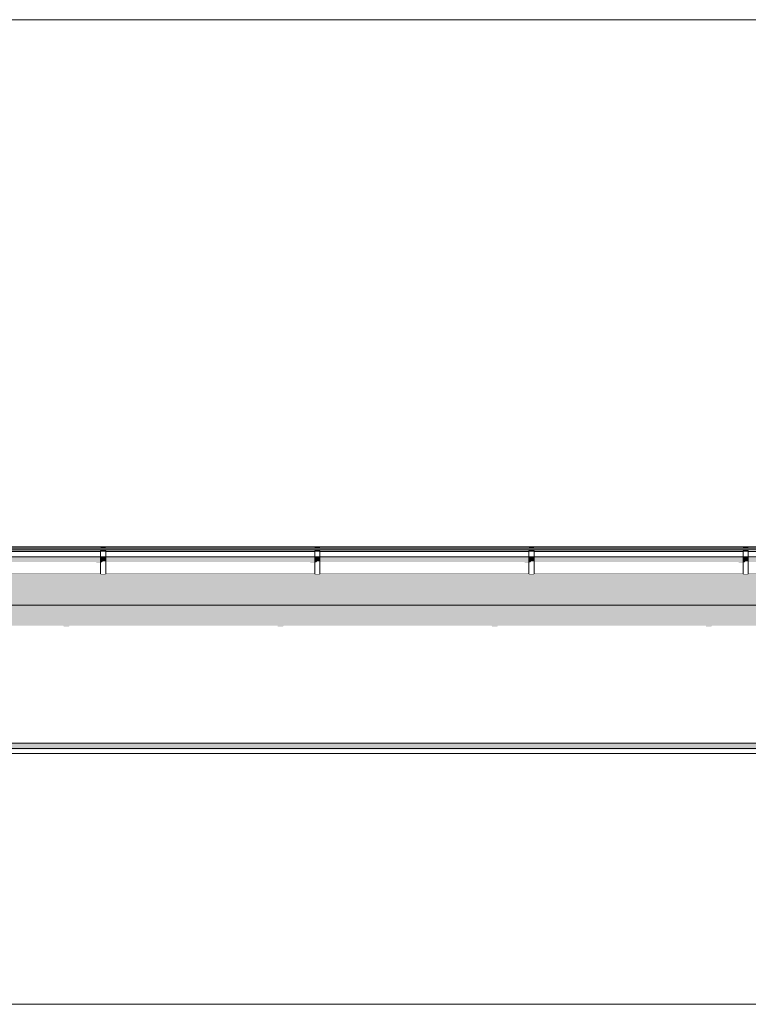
# Model space of a CAD drawing. Header units: millimetres. Extents: x 11 to 55443, y -2 to 19464.
# Tile 104 of 135: x 32791 to 35580, y 15174 to 18944. Entities that reach past the tile are written whole.
import ezdxf

# ---------------------------------------------------------------- set-up
doc = ezdxf.new("R2010")
doc.units = ezdxf.units.MM
doc.header["$MEASUREMENT"] = 0
doc.linetypes.add('Wipeout_Contour', pattern=[1000, 0, -1000])
for name, color, linetype in [('Nowe_A__DACHY', 7, 'Continuous'), ('Nowe_A__SCIANY', 7, 'Continuous'), ('Nowe_A_WN_WYPOSAZENIE', 7, 'Continuous')]:
    doc.layers.add(name, color=color, linetype=linetype)
for name, color, linetype, lineweight in [('Nowe_A__DACHY_Nr_pióra__92', 7, 'Continuous', 13), ('Nowe_A__SCIANY_Nr_pióra__87', 7, 'Continuous', 13), ('Nowe_A_WN_WYPOSAZENIE_Nr_pióra__2', 7, 'Continuous', 13)]:
    doc.layers.add(name, color=color, linetype=linetype, lineweight=lineweight)

# ---------------------------------------------------------------- blocks, each defined once
blk = doc.blocks.new('ElemPrzekroju_1_1', base_point=(7287.1, 10854))
at = {"color": 254, "linetype": 'Wipeout_Contour', "lineweight": 0, "ltscale": 428398.616935}
blk.add_wipeout([(25593.8, 16666.3), (25596.1, 16666.3), (25596.1, 16586.3), (25593.8, 16586.3), (25593.8, 16174), (37410.5, 16174), (37410.5, 16586.3), (37407.5, 16586.3), (37407.5, 16666.3), (37410.5, 16666.3), (37410.5, 16701.6), (25593.8, 16701.6)], dxfattribs=at).dxf.layer = 'Nowe_A__SCIANY'
at = {"color": 254, "linetype": 'Wipeout_Contour', "lineweight": 0, "ltscale": 142047.589986}
blk.add_wipeout([(25593.8, 16174), (25593.8, 16154), (37410.5, 16154), (37410.5, 16174)], dxfattribs=at).dxf.layer = 'Nowe_A__SCIANY'
at = {"layer": 'Nowe_A__SCIANY', "linetype": 'Continuous', "lineweight": 0, "true_color": 0x000000}
for points in [[(37410.5, 16701.6), (25593.8, 16701.6), (25593.8, 16666.3), (25596.1, 16666.3), (25596.1, 16623.4), (25845.1, 16623.4), (25845.9, 16620.1), (25865.9, 16620.1), (25868.2, 16623.4), (26598.4, 16623.4), (26599.2, 16620.1), (26619.2, 16620.1), (26621.5, 16623.4), (27351.8, 16623.4), (27352.5, 16620.1), (27372.5, 16620.1), (27374.9, 16623.4), (28105.1, 16623.4), (28105.9, 16620.1), (28125.9, 16620.1), (28128.2, 16623.4), (28858.4, 16623.4), (28859.2, 16620.1), (28879.2, 16620.1), (28881.5, 16623.4), (29611.8, 16623.4), (29612.6, 16620.1), (29632.6, 16620.1), (29634.9, 16623.4), (30365.1, 16623.4), (30365.9, 16620.1), (30385.9, 16620.1), (30388.2, 16623.4), (31118.5, 16623.4), (31119.2, 16620.1), (31139.2, 16620.1), (31141.5, 16623.4), (31210.5, 16623.4), (31215.7, 16601.6), (31218.7, 16601.6), (31234.1, 16623.4), (31318.5, 16623.4), (31319.2, 16620.1), (31339.2, 16620.1), (31341.5, 16623.4), (32138.5, 16623.4), (32139.2, 16620.1), (32159.2, 16620.1), (32161.5, 16623.4), (32958.4, 16623.4), (32959.2, 16620.1), (32979.2, 16620.1), (32981.5, 16623.4), (33778.4, 16623.4), (33779.2, 16620.1), (33799.2, 16620.1), (33801.5, 16623.4), (34598.4, 16623.4), (34599.2, 16620.1), (34619.2, 16620.1), (34621.5, 16623.4), (35418.4, 16623.4), (35419.2, 16620.1), (35439.2, 16620.1), (35441.5, 16623.4), (36238.4, 16623.4), (36239.2, 16620.1), (36259.2, 16620.1), (36261.5, 16623.4), (37058.4, 16623.4), (37059.2, 16620.1), (37079.2, 16620.1), (37081.5, 16623.4), (37150.5, 16623.4), (37155.6, 16601.6), (37158.6, 16601.6), (37174.1, 16623.4), (37236, 16623.4), (37236.5, 16621.3), (37298, 16549.1), (37298, 16502.2), (37294, 16490.1), (37294, 16410.1), (37295.1, 16393.4), (37298, 16390.2), (37298, 16174), (37410.5, 16174), (37410.5, 16586.3), (37407.5, 16586.3), (37407.5, 16666.3), (37410.5, 16666.3)], [(25593.8, 16174), (25593.8, 16154), (37410.5, 16154), (37410.5, 16174)]]:
    blk.add_hatch(color=18, dxfattribs=at).paths.add_polyline_path(points)
at = {"layer": 'Nowe_A__SCIANY_Nr_pióra__87', "color": 7, "linetype": 'Continuous', "lineweight": 13}
blk.add_line((25593.8, 16174), (37410.5, 16174), dxfattribs=at)
at = {"color": 254, "linetype": 'Wipeout_Contour', "lineweight": 0, "ltscale": 142010.383264}
blk.add_wipeout([(25593.8, 16134), (37410.5, 16134), (37410.5, 16154), (25593.8, 16154)], dxfattribs=at).dxf.layer = 'Nowe_A__SCIANY'
at = {"layer": 'Nowe_A__SCIANY_Nr_pióra__87', "color": 7, "linetype": 'Continuous', "lineweight": 13}
blk.add_line((37410.5, 16154), (25593.8, 16154), dxfattribs=at)
at = {"color": 254, "linetype": 'Wipeout_Contour', "lineweight": 0, "ltscale": 141120.378143}
blk.add_wipeout([(25593.8, 16134), (25593.8, 15174), (37410.5, 15174), (37410.5, 16134)], dxfattribs=at).dxf.layer = 'Nowe_A__SCIANY'
at = {"layer": 'Nowe_A__SCIANY', "linetype": 'Continuous', "lineweight": 0, "true_color": 0x000000}
blk.add_hatch(color=18, dxfattribs=at).paths.add_polyline_path([(25593.8, 16150.6), (37281.4, 16150.6), (37298, 16134), (37410.5, 16134), (37410.5, 16154), (25593.8, 16154)])
at = {"layer": 'Nowe_A__SCIANY_Nr_pióra__87', "color": 7, "linetype": 'Continuous', "lineweight": 13}
for p, q in [((25593.8, 16134), (37410.5, 16134)), ((25593.8, 15174), (37410.5, 15174))]:
    blk.add_line(p, q, dxfattribs=at)
blk = doc.blocks.new('ElemPrzekroju_23_1', base_point=(7287.1, 10854))
at = {"color": 254, "linetype": 'Wipeout_Contour', "lineweight": 0, "ltscale": 153220.44737}
blk.add_wipeout([(31372, 16922.4), (31372, 16917.5), (37309, 16917.5), (37309, 16922.4)], dxfattribs=at).dxf.layer = 'Nowe_A_WN_WYPOSAZENIE'
at = {"color": 254, "linetype": 'Wipeout_Contour', "lineweight": 0, "ltscale": 153215.144693}
blk.add_wipeout([(31372, 16917.5), (31372, 16916.4), (37309, 16916.4), (37309, 16917.5)], dxfattribs=at).dxf.layer = 'Nowe_A_WN_WYPOSAZENIE'
at = {"layer": 'Nowe_A_WN_WYPOSAZENIE', "linetype": 'Continuous', "lineweight": 0, "true_color": 0x000000}
blk.add_hatch(color=18, dxfattribs=at).paths.add_polyline_path([(31372, 16917.5), (31372, 16916.4), (37309, 16916.4), (37309, 16917.5)])
at = {"color": 254, "linetype": 'Wipeout_Contour', "lineweight": 0, "ltscale": 1378396.158922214}
blk.add_wipeout([(31372, 16916.4), (31372, 16909.4), (31460.5, 16909.4), (31460.5, 16911.2), (31480.5, 16911.2), (31480.5, 16909.4), (32280.5, 16909.4), (32280.5, 16911.2), (32300.5, 16911.2), (32300.5, 16909.4), (33100.5, 16909.4), (33100.5, 16911.2), (33120.5, 16911.2), (33120.5, 16909.4), (33920.5, 16909.4), (33920.5, 16911.2), (33940.5, 16911.2), (33940.5, 16909.4), (34740.5, 16909.4), (34740.5, 16911.2), (34760.5, 16911.2), (34760.5, 16909.4), (35560.5, 16909.4), (35560.5, 16911.2), (35580.5, 16911.2), (35580.5, 16909.4), (36380.5, 16909.4), (36380.5, 16911.2), (36400.5, 16911.2), (36400.5, 16909.4), (37200.5, 16909.4), (37200.5, 16911.2), (37220.5, 16911.2), (37220.5, 16909.4), (37309, 16909.4), (37309, 16916.4)], dxfattribs=at).dxf.layer = 'Nowe_A_WN_WYPOSAZENIE'
at = {"color": 254, "linetype": 'Wipeout_Contour', "lineweight": 0, "ltscale": 147254.997439}
blk.add_wipeout([(32300.5, 16907.6), (33100.5, 16907.6), (33100.5, 16909.4), (32300.5, 16909.4)], dxfattribs=at).dxf.layer = 'Nowe_A_WN_WYPOSAZENIE'
at = {"color": 254, "linetype": 'Wipeout_Contour', "lineweight": 0, "ltscale": 150175.999121}
blk.add_wipeout([(33920.5, 16909.4), (33120.5, 16909.4), (33120.5, 16907.6), (33920.5, 16907.6)], dxfattribs=at).dxf.layer = 'Nowe_A_WN_WYPOSAZENIE'
at = {"color": 254, "linetype": 'Wipeout_Contour', "lineweight": 0, "ltscale": 153111.544145}
blk.add_wipeout([(33940.5, 16909.4), (33940.5, 16907.6), (34740.5, 16907.6), (34740.5, 16909.4)], dxfattribs=at).dxf.layer = 'Nowe_A_WN_WYPOSAZENIE'
at = {"color": 254, "linetype": 'Wipeout_Contour', "lineweight": 0, "ltscale": 156060.811609}
blk.add_wipeout([(34760.5, 16909.4), (34760.5, 16907.6), (35560.5, 16907.6), (35560.5, 16909.4)], dxfattribs=at).dxf.layer = 'Nowe_A_WN_WYPOSAZENIE'
at = {"color": 254, "linetype": 'Wipeout_Contour', "lineweight": 0, "ltscale": 147235.214026}
blk.add_wipeout([(32300.5, 16887.9), (33100.5, 16887.9), (33100.5, 16907.6), (32300.5, 16907.6)], dxfattribs=at).dxf.layer = 'Nowe_A_WN_WYPOSAZENIE'
at = {"color": 254, "linetype": 'Wipeout_Contour', "lineweight": 0, "ltscale": 150156.600652}
blk.add_wipeout([(33920.5, 16907.6), (33120.5, 16907.6), (33120.5, 16887.9), (33920.5, 16887.9)], dxfattribs=at).dxf.layer = 'Nowe_A_WN_WYPOSAZENIE'
at = {"color": 254, "linetype": 'Wipeout_Contour', "lineweight": 0, "ltscale": 153092.517733}
blk.add_wipeout([(34740.5, 16907.6), (33940.5, 16907.6), (33940.5, 16887.9), (34740.5, 16887.9)], dxfattribs=at).dxf.layer = 'Nowe_A_WN_WYPOSAZENIE'
at = {"color": 254, "linetype": 'Wipeout_Contour', "lineweight": 0, "ltscale": 156042.144891}
blk.add_wipeout([(35560.5, 16907.6), (34760.5, 16907.6), (34760.5, 16887.9), (35560.5, 16887.9)], dxfattribs=at).dxf.layer = 'Nowe_A_WN_WYPOSAZENIE'
at = {"color": 254, "linetype": 'Wipeout_Contour', "lineweight": 0, "ltscale": 148738.540508}
blk.add_wipeout([(33100.5, 16923.9), (33100.5, 16922.4), (33120.5, 16922.4), (33120.5, 16923.9)], dxfattribs=at).dxf.layer = 'Nowe_A_WN_WYPOSAZENIE'
at = {"color": 254, "linetype": 'Wipeout_Contour', "lineweight": 0, "ltscale": 151666.505914}
blk.add_wipeout([(33920.5, 16922.4), (33940.5, 16922.4), (33940.5, 16923.9), (33920.5, 16923.9)], dxfattribs=at).dxf.layer = 'Nowe_A_WN_WYPOSAZENIE'
at = {"color": 254, "linetype": 'Wipeout_Contour', "lineweight": 0, "ltscale": 154608.606592}
blk.add_wipeout([(34740.5, 16922.4), (34760.5, 16922.4), (34760.5, 16923.9), (34740.5, 16923.9)], dxfattribs=at).dxf.layer = 'Nowe_A_WN_WYPOSAZENIE'
at = {"color": 254, "linetype": 'Wipeout_Contour', "lineweight": 0, "ltscale": 157564.051166}
blk.add_wipeout([(35560.5, 16923.9), (35560.5, 16922.4), (35580.5, 16922.4), (35580.5, 16923.9)], dxfattribs=at).dxf.layer = 'Nowe_A_WN_WYPOSAZENIE'
at = {"color": 254, "linetype": 'Wipeout_Contour', "lineweight": 0, "ltscale": 147213.271439}
blk.add_wipeout([(33100.5, 16887.9), (32300.5, 16887.9), (32300.5, 16883.7), (33100.5, 16883.7)], dxfattribs=at).dxf.layer = 'Nowe_A_WN_WYPOSAZENIE'
at = {"color": 254, "linetype": 'Wipeout_Contour', "lineweight": 0, "ltscale": 150135.085048}
blk.add_wipeout([(33120.5, 16887.9), (33120.5, 16883.7), (33920.5, 16883.7), (33920.5, 16887.9)], dxfattribs=at).dxf.layer = 'Nowe_A_WN_WYPOSAZENIE'
at = {"color": 254, "linetype": 'Wipeout_Contour', "lineweight": 0, "ltscale": 153071.414815}
blk.add_wipeout([(33940.5, 16883.7), (34740.5, 16883.7), (34740.5, 16887.9), (33940.5, 16887.9)], dxfattribs=at).dxf.layer = 'Nowe_A_WN_WYPOSAZENIE'
at = {"color": 254, "linetype": 'Wipeout_Contour', "lineweight": 0, "ltscale": 156021.440945}
blk.add_wipeout([(34760.5, 16887.9), (34760.5, 16883.7), (35560.5, 16883.7), (35560.5, 16887.9)], dxfattribs=at).dxf.layer = 'Nowe_A_WN_WYPOSAZENIE'
at = {"layer": 'Nowe_A_WN_WYPOSAZENIE', "linetype": 'Continuous', "lineweight": 0, "true_color": 0x000000}
for points in [[(33100.5, 16923.9), (33100.5, 16922.4), (33120.5, 16922.4), (33120.5, 16923.9)], [(33100.5, 16887.9), (32300.5, 16887.9), (32300.5, 16883.7), (33100.5, 16883.7)], [(33120.5, 16887.9), (33120.5, 16883.7), (33920.5, 16883.7), (33920.5, 16887.9)], [(33940.5, 16883.7), (34740.5, 16883.7), (34740.5, 16887.9), (33940.5, 16887.9)], [(34760.5, 16887.9), (34760.5, 16883.7), (35560.5, 16883.7), (35560.5, 16887.9)]]:
    blk.add_hatch(color=18, dxfattribs=at).paths.add_polyline_path(points)
at = {"color": 254, "linetype": 'Wipeout_Contour', "lineweight": 0, "ltscale": 151642.972021}
blk.add_wipeout([(33920.5, 16911.2), (33920.5, 16908.8), (33940.5, 16908.8), (33940.5, 16911.2)], dxfattribs=at).dxf.layer = 'Nowe_A_WN_WYPOSAZENIE'
at = {"color": 254, "linetype": 'Wipeout_Contour', "lineweight": 0, "ltscale": 154585.520745}
blk.add_wipeout([(34740.5, 16911.2), (34740.5, 16908.8), (34760.5, 16908.8), (34760.5, 16911.2)], dxfattribs=at).dxf.layer = 'Nowe_A_WN_WYPOSAZENIE'
at = {"color": 254, "linetype": 'Wipeout_Contour', "lineweight": 0, "ltscale": 157541.398361}
blk.add_wipeout([(35560.5, 16911.2), (35560.5, 16908.8), (35580.5, 16908.8), (35580.5, 16911.2)], dxfattribs=at).dxf.layer = 'Nowe_A_WN_WYPOSAZENIE'
at = {"color": 254, "linetype": 'Wipeout_Contour', "lineweight": 0, "ltscale": 148714.543392}
blk.add_wipeout([(33100.5, 16911.2), (33100.5, 16908.8), (33120.5, 16908.8), (33120.5, 16911.2)], dxfattribs=at).dxf.layer = 'Nowe_A_WN_WYPOSAZENIE'
at = {"color": 254, "linetype": 'Wipeout_Contour', "lineweight": 0, "ltscale": 147152.362973}
blk.add_wipeout([(33100.5, 16883.7), (32300.5, 16883.7), (32300.5, 16821.4), (33100.5, 16821.4)], dxfattribs=at).dxf.layer = 'Nowe_A_WN_WYPOSAZENIE'
at = {"color": 254, "linetype": 'Wipeout_Contour', "lineweight": 0, "ltscale": 150075.362918}
blk.add_wipeout([(33120.5, 16821.4), (33920.5, 16821.4), (33920.5, 16883.7), (33120.5, 16883.7)], dxfattribs=at).dxf.layer = 'Nowe_A_WN_WYPOSAZENIE'
at = {"color": 254, "linetype": 'Wipeout_Contour', "lineweight": 0, "ltscale": 153012.839389}
blk.add_wipeout([(33940.5, 16883.7), (33940.5, 16821.4), (34740.5, 16821.4), (34740.5, 16883.7)], dxfattribs=at).dxf.layer = 'Nowe_A_WN_WYPOSAZENIE'
at = {"color": 254, "linetype": 'Wipeout_Contour', "lineweight": 0, "ltscale": 155963.97398}
blk.add_wipeout([(35560.5, 16883.7), (34760.5, 16883.7), (34760.5, 16821.4), (35560.5, 16821.4)], dxfattribs=at).dxf.layer = 'Nowe_A_WN_WYPOSAZENIE'
at = {"color": 254, "linetype": 'Wipeout_Contour', "lineweight": 0, "ltscale": 148692.363179}
blk.add_wipeout([(33100.5, 16908.8), (33100.5, 16886.8), (33120.5, 16886.8), (33120.5, 16908.8)], dxfattribs=at).dxf.layer = 'Nowe_A_WN_WYPOSAZENIE'
at = {"color": 254, "linetype": 'Wipeout_Contour', "lineweight": 0, "ltscale": 151621.220253}
blk.add_wipeout([(33920.5, 16908.8), (33920.5, 16886.8), (33940.5, 16886.8), (33940.5, 16908.8)], dxfattribs=at).dxf.layer = 'Nowe_A_WN_WYPOSAZENIE'
at = {"color": 254, "linetype": 'Wipeout_Contour', "lineweight": 0, "ltscale": 154564.183131}
blk.add_wipeout([(34740.5, 16908.8), (34740.5, 16886.8), (34760.5, 16886.8), (34760.5, 16908.8)], dxfattribs=at).dxf.layer = 'Nowe_A_WN_WYPOSAZENIE'
at = {"color": 254, "linetype": 'Wipeout_Contour', "lineweight": 0, "ltscale": 157520.461195}
blk.add_wipeout([(35560.5, 16908.8), (35560.5, 16886.8), (35580.5, 16886.8), (35580.5, 16908.8)], dxfattribs=at).dxf.layer = 'Nowe_A_WN_WYPOSAZENIE'
at = {"layer": 'Nowe_A_WN_WYPOSAZENIE', "linetype": 'Continuous', "lineweight": 0, "true_color": 0x000000}
for points in [[(37309, 16916.4), (31372, 16916.4), (31372, 16910), (31460.5, 16910), (31460.5, 16911.2), (31480.5, 16911.2), (31480.5, 16910), (32280.5, 16910), (32280.5, 16911.2), (32300.5, 16911.2), (32300.5, 16910), (33100.5, 16910), (33100.5, 16911.2), (33120.5, 16911.2), (33120.5, 16910), (33920.5, 16910), (33920.5, 16911.2), (33940.5, 16911.2), (33940.5, 16910), (34740.5, 16910), (34740.5, 16911.2), (34760.5, 16911.2), (34760.5, 16910), (35560.5, 16910), (35560.5, 16911.2), (35580.5, 16911.2), (35580.5, 16910), (36380.5, 16910), (36380.5, 16911.2), (36400.5, 16911.2), (36400.5, 16910), (37200.5, 16910), (37200.5, 16911.2), (37220.5, 16911.2), (37220.5, 16910), (37299.2, 16910), (37298.8, 16909.4), (37309, 16909.4)], [(33099.5, 16909.4), (33099.5, 16907.6), (33100.5, 16907.6), (33100.5, 16909.4)], [(33919.5, 16907.6), (33920.5, 16907.6), (33920.5, 16909.4), (33919.5, 16909.4)], [(34739.5, 16907.6), (34740.5, 16907.6), (34740.5, 16909.4), (34739.5, 16909.4)], [(35559.5, 16909.4), (35559.5, 16907.6), (35560.5, 16907.6), (35560.5, 16909.4)]]:
    blk.add_hatch(color=18, dxfattribs=at).paths.add_polyline_path(points)
at = {"layer": 'Nowe_A_WN_WYPOSAZENIE_Nr_pióra__2', "color": 7, "linetype": 'Continuous', "lineweight": 13}
for p, q in [((31372, 16922.4), (37309, 16922.4)), ((31372, 16917.5), (37309, 16917.5)), ((31372, 16916.4), (37309, 16916.4)), ((32300.5, 16909.4), (33100.5, 16909.4)), ((32300.5, 16907.6), (33100.5, 16907.6)), ((33100.5, 16923.9), (33100.5, 16922.4)), ((33100.5, 16923.9), (33120.5, 16923.9)), ((33100.5, 16911.2), (33100.5, 16908.8)), ((33100.5, 16911.2), (33120.5, 16911.2)), ((33100.5, 16908.8), (33120.5, 16908.8)), ((33120.5, 16923.9), (33120.5, 16922.4)), ((33120.5, 16911.2), (33120.5, 16908.8)), ((33120.5, 16909.4), (33920.5, 16909.4)), ((33120.5, 16907.6), (33920.5, 16907.6)), ((33920.5, 16923.9), (33920.5, 16922.4)), ((33920.5, 16923.9), (33940.5, 16923.9)), ((33920.5, 16911.2), (33920.5, 16908.8)), ((33920.5, 16911.2), (33940.5, 16911.2)), ((33920.5, 16908.8), (33940.5, 16908.8)), ((33940.5, 16923.9), (33940.5, 16922.4)), ((33940.5, 16911.2), (33940.5, 16908.8)), ((33940.5, 16909.4), (34740.5, 16909.4)), ((33940.5, 16907.6), (34740.5, 16907.6)), ((34740.5, 16923.9), (34740.5, 16922.4)), ((34740.5, 16923.9), (34760.5, 16923.9)), ((34740.5, 16911.2), (34740.5, 16908.8)), ((34740.5, 16911.2), (34760.5, 16911.2)), ((34740.5, 16908.8), (34760.5, 16908.8)), ((34760.5, 16923.9), (34760.5, 16922.4)), ((34760.5, 16911.2), (34760.5, 16908.8)), ((34760.5, 16909.4), (35560.5, 16909.4)), ((34760.5, 16907.6), (35560.5, 16907.6)), ((35560.5, 16923.9), (35560.5, 16922.4)), ((35560.5, 16923.9), (35580.5, 16923.9)), ((35560.5, 16911.2), (35560.5, 16908.8)), ((35560.5, 16911.2), (35580.5, 16911.2)), ((35560.5, 16908.8), (35580.5, 16908.8)), ((35580.5, 16923.9), (35580.5, 16922.4)), ((35580.5, 16911.2), (35580.5, 16908.8)), ((35580.5, 16907.6), (36380.5, 16907.6))]:
    blk.add_line(p, q, dxfattribs=at)
at = {"color": 254, "linetype": 'Wipeout_Contour', "lineweight": 0, "ltscale": 148668.519444}
blk.add_wipeout([(33100.5, 16886.8), (33100.5, 16882.6), (33120.5, 16882.6), (33120.5, 16886.8)], dxfattribs=at).dxf.layer = 'Nowe_A_WN_WYPOSAZENIE'
at = {"color": 254, "linetype": 'Wipeout_Contour', "lineweight": 0, "ltscale": 151597.837126}
blk.add_wipeout([(33920.5, 16886.8), (33920.5, 16882.6), (33940.5, 16882.6), (33940.5, 16886.8)], dxfattribs=at).dxf.layer = 'Nowe_A_WN_WYPOSAZENIE'
at = {"color": 254, "linetype": 'Wipeout_Contour', "lineweight": 0, "ltscale": 154541.245246}
blk.add_wipeout([(34740.5, 16886.8), (34740.5, 16882.6), (34760.5, 16882.6), (34760.5, 16886.8)], dxfattribs=at).dxf.layer = 'Nowe_A_WN_WYPOSAZENIE'
at = {"color": 254, "linetype": 'Wipeout_Contour', "lineweight": 0, "ltscale": 157497.953816}
blk.add_wipeout([(35560.5, 16886.8), (35560.5, 16882.6), (35580.5, 16882.6), (35580.5, 16886.8)], dxfattribs=at).dxf.layer = 'Nowe_A_WN_WYPOSAZENIE'
at = {"layer": 'Nowe_A_WN_WYPOSAZENIE', "linetype": 'Continuous', "lineweight": 0, "true_color": 0x000000}
for points in [[(33100.5, 16886.8), (33100.5, 16882.6), (33120.5, 16882.6), (33120.5, 16886.8)], [(33920.5, 16886.8), (33920.5, 16882.6), (33940.5, 16882.6), (33940.5, 16886.8)], [(34740.5, 16886.8), (34740.5, 16882.6), (34760.5, 16882.6), (34760.5, 16886.8)], [(35560.5, 16886.8), (35560.5, 16882.6), (35580.5, 16882.6), (35580.5, 16886.8)]]:
    blk.add_hatch(color=18, dxfattribs=at).paths.add_polyline_path(points)
at = {"color": 254, "linetype": 'Wipeout_Contour', "lineweight": 0, "ltscale": 148607.866868}
blk.add_wipeout([(33100.5, 16882.6), (33100.5, 16819.9), (33120.5, 16819.9), (33120.5, 16882.6)], dxfattribs=at).dxf.layer = 'Nowe_A_WN_WYPOSAZENIE'
at = {"color": 254, "linetype": 'Wipeout_Contour', "lineweight": 0, "ltscale": 151538.357417}
blk.add_wipeout([(33920.5, 16882.6), (33920.5, 16819.9), (33940.5, 16819.9), (33940.5, 16882.6)], dxfattribs=at).dxf.layer = 'Nowe_A_WN_WYPOSAZENIE'
at = {"color": 254, "linetype": 'Wipeout_Contour', "lineweight": 0, "ltscale": 154482.899212}
blk.add_wipeout([(34740.5, 16882.6), (34740.5, 16819.9), (34760.5, 16819.9), (34760.5, 16882.6)], dxfattribs=at).dxf.layer = 'Nowe_A_WN_WYPOSAZENIE'
at = {"color": 254, "linetype": 'Wipeout_Contour', "lineweight": 0, "ltscale": 157440.703875}
blk.add_wipeout([(35560.5, 16882.6), (35560.5, 16819.9), (35580.5, 16819.9), (35580.5, 16882.6)], dxfattribs=at).dxf.layer = 'Nowe_A_WN_WYPOSAZENIE'
at = {"layer": 'Nowe_A_WN_WYPOSAZENIE', "linetype": 'Continuous', "lineweight": 0, "true_color": 0x000000}
for points in [[(33099.5, 16907.6), (33098.4, 16905.9), (33098.4, 16887.9), (33100.5, 16887.9), (33100.5, 16907.6)], [(33919.5, 16907.6), (33918.4, 16905.9), (33918.4, 16887.9), (33920.5, 16887.9), (33920.5, 16907.6)], [(34738.4, 16905.9), (34738.4, 16887.9), (34740.5, 16887.9), (34740.5, 16907.6), (34739.5, 16907.6)], [(35559.5, 16907.6), (35558.4, 16905.9), (35558.4, 16887.9), (35560.5, 16887.9), (35560.5, 16907.6)], [(33100.5, 16883.7), (32300.5, 16883.7), (32300.5, 16867.5), (33084.1, 16867.5), (33084.1, 16863.5), (33098.4, 16863.5), (33098.4, 16821.4), (33100.5, 16821.4)], [(33100.5, 16882.6), (33100.5, 16866.4), (33106.1, 16866.4), (33109.6, 16870.4), (33120.5, 16870.4), (33120.5, 16882.6)], [(33120.5, 16883.7), (33120.5, 16867.5), (33904.1, 16867.5), (33904.1, 16863.5), (33918.4, 16863.5), (33918.4, 16821.4), (33920.5, 16821.4), (33920.5, 16883.7)], [(33920.5, 16882.6), (33920.5, 16866.4), (33926.1, 16866.4), (33929.6, 16870.4), (33940.5, 16870.4), (33940.5, 16882.6)], [(34740.5, 16883.7), (33940.5, 16883.7), (33940.5, 16867.5), (34724, 16867.5), (34724, 16863.5), (34738.4, 16863.5), (34738.4, 16821.4), (34740.5, 16821.4)], [(34740.5, 16882.6), (34740.5, 16866.4), (34746.1, 16866.4), (34749.6, 16870.4), (34760.5, 16870.4), (34760.5, 16882.6)], [(34760.5, 16883.7), (34760.5, 16867.5), (35544, 16867.5), (35544, 16863.5), (35558.4, 16863.5), (35558.4, 16821.4), (35560.5, 16821.4), (35560.5, 16883.7)], [(35560.5, 16882.6), (35560.5, 16866.4), (35566.1, 16866.4), (35569.6, 16870.4), (35580.5, 16870.4), (35580.5, 16882.6)], [(35580.5, 16883.7), (35580.5, 16867.5), (36364, 16867.5), (36364, 16863.5), (36378.4, 16863.5), (36378.4, 16821.4), (36380.5, 16821.4), (36380.5, 16883.7)]]:
    blk.add_hatch(color=18, dxfattribs=at).paths.add_polyline_path(points)
at = {"layer": 'Nowe_A_WN_WYPOSAZENIE_Nr_pióra__2', "color": 7, "linetype": 'Continuous', "lineweight": 13}
for p, q in [((33100.5, 16908.8), (33100.5, 16886.8)), ((33120.5, 16908.8), (33120.5, 16886.8)), ((33920.5, 16908.8), (33920.5, 16886.8)), ((33940.5, 16908.8), (33940.5, 16886.8)), ((34740.5, 16908.8), (34740.5, 16886.8)), ((34760.5, 16908.8), (34760.5, 16886.8)), ((35560.5, 16908.8), (35560.5, 16886.8)), ((35580.5, 16908.8), (35580.5, 16886.8)), ((32300.5, 16887.9), (33100.5, 16887.9)), ((33100.5, 16886.8), (33100.5, 16882.6)), ((33100.5, 16886.8), (33120.5, 16886.8)), ((33100.5, 16882.6), (33100.5, 16819.9)), ((33100.5, 16882.6), (33120.5, 16882.6)), ((33120.5, 16887.9), (33920.5, 16887.9)), ((33120.5, 16886.8), (33120.5, 16882.6)), ((33120.5, 16882.6), (33120.5, 16819.9)), ((33920.5, 16886.8), (33920.5, 16882.6)), ((33920.5, 16886.8), (33940.5, 16886.8)), ((33920.5, 16882.6), (33920.5, 16819.9)), ((33920.5, 16882.6), (33940.5, 16882.6)), ((33940.5, 16887.9), (34740.5, 16887.9)), ((33940.5, 16886.8), (33940.5, 16882.6)), ((33940.5, 16882.6), (33940.5, 16819.9)), ((34740.5, 16886.8), (34740.5, 16882.6)), ((34740.5, 16886.8), (34760.5, 16886.8)), ((34740.5, 16882.6), (34740.5, 16819.9)), ((34740.5, 16882.6), (34760.5, 16882.6)), ((34760.5, 16887.9), (35560.5, 16887.9)), ((34760.5, 16886.8), (34760.5, 16882.6)), ((34760.5, 16882.6), (34760.5, 16819.9)), ((35560.5, 16886.8), (35560.5, 16882.6)), ((35560.5, 16886.8), (35580.5, 16886.8)), ((35560.5, 16882.6), (35560.5, 16819.9)), ((35560.5, 16882.6), (35580.5, 16882.6)), ((35580.5, 16887.9), (36380.5, 16887.9)), ((35580.5, 16886.8), (35580.5, 16882.6)), ((35580.5, 16882.6), (35580.5, 16819.9)), ((32300.5, 16821.4), (33100.5, 16821.4)), ((33100.5, 16819.9), (33120.5, 16819.9)), ((33120.5, 16821.4), (33920.5, 16821.4)), ((33920.5, 16819.9), (33940.5, 16819.9)), ((33940.5, 16821.4), (34740.5, 16821.4)), ((34740.5, 16819.9), (34760.5, 16819.9)), ((34760.5, 16821.4), (35560.5, 16821.4)), ((35560.5, 16819.9), (35580.5, 16819.9)), ((35580.5, 16821.4), (36380.5, 16821.4))]:
    blk.add_line(p, q, dxfattribs=at)
blk = doc.blocks.new('ElemPrzekroju_39_1', base_point=(7287.1, 10854))
at = {"color": 254, "linetype": 'Wipeout_Contour', "lineweight": 0, "ltscale": 133047.221086}
blk.add_wipeout([(6757.1, 18943.9), (6757.1, 16926.2), (43817.1, 16926.2), (43817.1, 18943.9)], dxfattribs=at).dxf.layer = 'Nowe_A__DACHY'
at = {"color": 254, "linetype": 'Wipeout_Contour', "lineweight": 0, "ltscale": 2807825.539457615}
blk.add_wipeout([(25626.3, 16821.4), (25593.8, 16736.4), (25593.8, 16708.8), (37410.5, 16708.8), (37410.5, 16736.4), (37378, 16821.4), (37312, 16821.4), (37312, 16818.4), (37309, 16818.4), (37309, 16821.4), (37220.5, 16821.4), (37220.5, 16819.9), (37200.5, 16819.9), (37200.5, 16821.4), (36400.5, 16821.4), (36400.5, 16819.9), (36380.5, 16819.9), (36380.5, 16821.4), (35580.5, 16821.4), (35580.5, 16819.9), (35560.5, 16819.9), (35560.5, 16821.4), (34760.5, 16821.4), (34760.5, 16819.9), (34740.5, 16819.9), (34740.5, 16821.4), (33940.5, 16821.4), (33940.5, 16819.9), (33920.5, 16819.9), (33920.5, 16821.4), (33120.5, 16821.4), (33120.5, 16819.9), (33100.5, 16819.9), (33100.5, 16821.4), (32300.5, 16821.4), (32300.5, 16819.9), (32280.5, 16819.9), (32280.5, 16821.4), (31480.5, 16821.4), (31480.5, 16819.9), (31460.5, 16819.9), (31460.5, 16821.4), (31372, 16821.4), (31372, 16818.4), (31369, 16818.4), (31369, 16821.4), (31280.5, 16821.4), (31280.5, 16819.9), (31260.5, 16819.9), (31260.5, 16821.4), (30527.1, 16821.4), (30527.1, 16819.9), (30507.1, 16819.9), (30507.1, 16821.4), (29773.8, 16821.4), (29773.8, 16819.9), (29753.8, 16819.9), (29753.8, 16821.4), (29020.5, 16821.4), (29020.5, 16819.9), (29000.5, 16819.9), (29000.5, 16821.4), (28267.1, 16821.4), (28267.1, 16819.9), (28247.1, 16819.9), (28247.1, 16821.4), (27513.8, 16821.4), (27513.8, 16819.9), (27493.8, 16819.9), (27493.8, 16821.4), (26760.5, 16821.4), (26760.5, 16819.9), (26740.5, 16819.9), (26740.5, 16821.4), (26007.1, 16821.4), (26007.1, 16819.9), (25987.1, 16819.9), (25987.1, 16821.4)], dxfattribs=at).dxf.layer = 'Nowe_A__DACHY'
at = {"layer": 'Nowe_A__DACHY_Nr_pióra__92', "color": 7, "linetype": 'Continuous', "lineweight": 13}
blk.add_line((43817.1, 18943.9), (6757.1, 18943.9), dxfattribs=at)
at = {"color": 254, "linetype": 'Wipeout_Contour', "lineweight": 0, "ltscale": 5226076.326641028}
blk.add_wipeout([(43817.1, 16926.2), (6757.1, 16926.2), (6757.1, 16915.9), (6847.1, 16915.9), (6847.1, 16917.4), (6867.1, 16917.4), (6867.1, 16915.9), (7599.4, 16915.9), (7599.4, 16917.4), (7619.4, 16917.4), (7619.4, 16915.9), (8351.6, 16915.9), (8351.6, 16917.4), (8371.6, 16917.4), (8371.6, 16915.9), (9103.8, 16915.9), (9103.8, 16917.4), (9123.8, 16917.4), (9123.8, 16915.9), (9856, 16915.9), (9856, 16917.4), (9876, 16917.4), (9876, 16915.9), (10608.3, 16915.9), (10608.3, 16917.4), (10628.3, 16917.4), (10628.3, 16915.9), (11360.5, 16915.9), (11360.5, 16917.4), (11380.5, 16917.4), (11380.5, 16915.9), (12112.7, 16915.9), (12112.7, 16917.4), (12132.7, 16917.4), (12132.7, 16915.9), (12864.9, 16915.9), (12864.9, 16917.4), (12884.9, 16917.4), (12884.9, 16915.9), (12973.4, 16915.9), (12973.4, 16918.6), (12976.4, 16918.6), (12976.4, 16915.9), (13042.4, 16915.9), (13042.4, 16917.4), (13207.4, 16917.4), (13207.4, 16915.9), (13818.5, 16915.9), (13818.5, 16917.4), (13838.5, 16917.4), (13838.5, 16915.9), (14572.2, 16915.9), (14572.2, 16917.4), (14592.2, 16917.4), (14592.2, 16915.9), (15325.8, 16915.9), (15325.8, 16917.4), (15345.8, 16917.4), (15345.8, 16915.9), (16079.4, 16915.9), (16079.4, 16917.4), (16099.4, 16917.4), (16099.4, 16915.9), (16833, 16915.9), (16833, 16917.4), (16853, 16917.4), (16853, 16915.9), (17586.6, 16915.9), (17586.6, 16917.4), (17606.6, 16917.4), (17606.6, 16915.9), (18340.2, 16915.9), (18340.2, 16917.4), (18360.2, 16917.4), (18360.2, 16915.9), (19093.8, 16915.9), (19093.8, 16917.4), (19113.8, 16917.4), (19113.8, 16915.9), (19202.3, 16915.9), (19202.3, 16921.6), (19203.8, 16921.6), (19203.8, 16918.9), (25142.3, 16918.9), (25142.3, 16925.1), (25143.8, 16925.1), (25143.8, 16922.4), (25461.3, 16922.4), (25461.3, 16923.9), (25626.3, 16923.9), (25626.3, 16922.4), (31369, 16922.4), (31369, 16925.1), (31372, 16925.1), (31372, 16922.4), (31460.5, 16922.4), (31460.5, 16923.9), (31480.5, 16923.9), (31480.5, 16922.4), (32280.5, 16922.4), (32280.5, 16923.9), (32300.5, 16923.9), (32300.5, 16922.4), (33100.5, 16922.4), (33100.5, 16923.9), (33120.5, 16923.9), (33120.5, 16922.4), (33920.5, 16922.4), (33920.5, 16923.9), (33940.5, 16923.9), (33940.5, 16922.4), (34740.5, 16922.4), (34740.5, 16923.9), (34760.5, 16923.9), (34760.5, 16922.4), (35560.5, 16922.4), (35560.5, 16923.9), (35580.5, 16923.9), (35580.5, 16922.4), (36380.5, 16922.4), (36380.5, 16923.9), (36400.5, 16923.9), (36400.5, 16922.4), (37200.5, 16922.4), (37200.5, 16923.9), (37220.5, 16923.9), (37220.5, 16922.4), (37309, 16922.4), (37309, 16925.1), (37312, 16925.1), (37312, 16922.4), (37378, 16922.4), (37378, 16923.9), (37543, 16923.9), (37543, 16922.4), (38188.8, 16922.4), (38188.8, 16923.9), (38208.8, 16923.9), (38208.8, 16922.4), (38977.1, 16922.4), (38977.1, 16923.9), (38997.1, 16923.9), (38997.1, 16922.4), (39765.5, 16922.4), (39765.5, 16923.9), (39785.5, 16923.9), (39785.5, 16922.4), (40553.8, 16922.4), (40553.8, 16923.9), (40573.8, 16923.9), (40573.8, 16922.4), (41342.1, 16922.4), (41342.1, 16923.9), (41362.1, 16923.9), (41362.1, 16922.4), (42130.5, 16922.4), (42130.5, 16923.9), (42150.5, 16923.9), (42150.5, 16922.4), (42918.8, 16922.4), (42918.8, 16923.9), (42938.8, 16923.9), (42938.8, 16922.4), (43707.1, 16922.4), (43707.1, 16923.9), (43727.1, 16923.9), (43727.1, 16922.4), (43817.1, 16922.4)], dxfattribs=at).dxf.layer = 'Nowe_A__DACHY'
at = {"color": 254, "linetype": 'Wipeout_Contour', "lineweight": 0, "ltscale": 143067.815226}
blk.add_wipeout([(25593.8, 16701.6), (37410.5, 16701.6), (37410.5, 16708.8), (25593.8, 16708.8)], dxfattribs=at).dxf.layer = 'Nowe_A__DACHY'
at = {"layer": 'Nowe_A__DACHY', "linetype": 'Continuous', "lineweight": 0, "true_color": 0x000000}
for points in [[(25626.3, 16821.4), (25593.8, 16736.4), (25593.8, 16708.8), (37410.5, 16708.8), (37410.5, 16736.4), (37378, 16821.4), (37312, 16821.4), (37312, 16818.4), (37309, 16818.4), (37309, 16821.4), (37220.5, 16821.4), (37220.5, 16819.9), (37200.5, 16819.9), (37200.5, 16821.4), (36400.5, 16821.4), (36400.5, 16819.9), (36380.5, 16819.9), (36380.5, 16821.4), (35580.5, 16821.4), (35580.5, 16819.9), (35560.5, 16819.9), (35560.5, 16821.4), (34760.5, 16821.4), (34760.5, 16819.9), (34740.5, 16819.9), (34740.5, 16821.4), (33940.5, 16821.4), (33940.5, 16819.9), (33920.5, 16819.9), (33920.5, 16821.4), (33120.5, 16821.4), (33120.5, 16819.9), (33100.5, 16819.9), (33100.5, 16821.4), (32300.5, 16821.4), (32300.5, 16819.9), (32280.5, 16819.9), (32280.5, 16821.4), (31480.5, 16821.4), (31480.5, 16819.9), (31460.5, 16819.9), (31460.5, 16821.4), (31372, 16821.4), (31372, 16818.4), (31369, 16818.4), (31369, 16821.4), (31280.5, 16821.4), (31280.5, 16819.9), (31260.5, 16819.9), (31260.5, 16821.4), (30527.1, 16821.4), (30527.1, 16819.9), (30507.1, 16819.9), (30507.1, 16821.4), (29773.8, 16821.4), (29773.8, 16819.9), (29753.8, 16819.9), (29753.8, 16821.4), (29020.5, 16821.4), (29020.5, 16819.9), (29000.5, 16819.9), (29000.5, 16821.4), (28267.1, 16821.4), (28267.1, 16819.9), (28247.1, 16819.9), (28247.1, 16821.4), (27513.8, 16821.4), (27513.8, 16819.9), (27493.8, 16819.9), (27493.8, 16821.4), (26760.5, 16821.4), (26760.5, 16819.9), (26740.5, 16819.9), (26740.5, 16821.4), (26007.1, 16821.4), (26007.1, 16819.9), (25987.1, 16819.9), (25987.1, 16821.4)], [(25593.8, 16701.6), (37410.5, 16701.6), (37410.5, 16708.8), (25593.8, 16708.8)]]:
    blk.add_hatch(color=18, dxfattribs=at).paths.add_polyline_path(points)
at = {"layer": 'Nowe_A__DACHY_Nr_pióra__92', "color": 7, "linetype": 'Continuous', "lineweight": 13}
for p, q in [((6757.1, 16926.2), (43817.1, 16926.2)), ((37410.5, 16701.6), (25593.8, 16701.6))]:
    blk.add_line(p, q, dxfattribs=at)

msp = doc.modelspace()

# ---------------------------------------------------------------- block references
at = {"layer": 'Nowe_A__SCIANY', "lineweight": 0}
msp.add_blockref('ElemPrzekroju_1_1', (7287.1, 10854), dxfattribs=at)
at = {"layer": 'Nowe_A_WN_WYPOSAZENIE', "lineweight": 0}
msp.add_blockref('ElemPrzekroju_23_1', (7287.1, 10854), dxfattribs=at)

# ---------------------------------------------------------------- next in the draw order: block references
at = {"layer": 'Nowe_A__DACHY', "lineweight": 0}
msp.add_blockref('ElemPrzekroju_39_1', (7287.1, 10854), dxfattribs=at)

doc.saveas('drawing.dxf')
